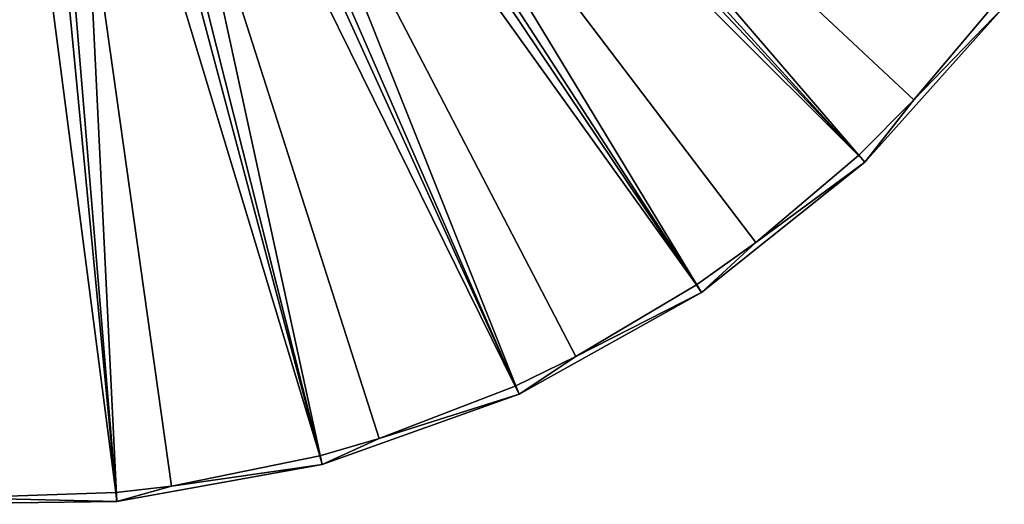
# Model space of a CAD drawing. Header units: millimetres. Extents: x 14 to 1324, y -100 to 100.
# Tile 189 of 214: x 1241 to 1307, y -85 to -52. Entities that reach past the tile are written whole.
import ezdxf

# ---------------------------------------------------------------- set-up
doc = ezdxf.new("R2010")
doc.units = ezdxf.units.MM
doc.header["$LTSCALE"] = 25.4
doc.layers.get('0').update_dxf_attribs({"true_color": 0xff5454})

# ---------------------------------------------------------------- blocks, each defined once
blk = doc.blocks.new('HERMANOS-V-8032.STL')
at = {"color": 250, "true_color": 0x262626}
mesh = blk.add_polyface(dxfattribs=at)
corners = [(1297.744, -61.941, 14.514), (1254.281, -11.395, 93.567), (1252.201, -13.713, 93.567), (1307.141, -51.469, 14.514)]
mesh.append_faces([[corners[k] for k in face] for face in [(0, 1, 2), (1, 0, 3)]], dxfattribs={"vtx0": -1, "color": 250})
mesh = blk.add_polyface(dxfattribs=at)
corners = [(1297.323, -61.496, 14), (1250.298, -14.546, 93.033), (1252.597, -12.47, 93.033)]
mesh.append_faces([[corners[k] for k in face] for face in [(0, 1, 2)]], dxfattribs={"color": 250})
mesh = blk.add_polyface(dxfattribs=at)
corners = [(1306.653, -51.099, 14), (1301.054, -57.745, 14), (1252.597, -12.47, 93.033)]
mesh.append_faces([[corners[k] for k in face] for face in [(0, 1, 2)]], dxfattribs={"color": 250})
mesh = blk.add_polyface(dxfattribs=at)
corners = [(1301.054, -57.745, 14), (1297.323, -61.496, 14), (1252.597, -12.47, 93.033)]
mesh.append_faces([[corners[k] for k in face] for face in [(0, 1, 2)]], dxfattribs={"color": 250})
mesh = blk.add_polyface(dxfattribs=at)
corners = [(1286.751, -70.724, 14.514), (1252.201, -13.713, 93.567), (1249.767, -15.658, 93.567), (1297.744, -61.941, 14.514)]
mesh.append_faces([[corners[k] for k in face] for face in [(0, 1, 2), (1, 0, 3)]], dxfattribs={"vtx0": -1, "color": 250})
mesh = blk.add_polyface(dxfattribs=at)
corners = [(1250.298, -14.546, 93.033), (1286.409, -70.215, 14), (1247.681, -16.204, 93.033)]
mesh.append_faces([[corners[k] for k in face] for face in [(0, 1, 2)]], dxfattribs={"color": 250})
mesh = blk.add_polyface(dxfattribs=at)
corners = [(1297.323, -61.496, 14), (1290.406, -67.359, 14), (1250.298, -14.546, 93.033)]
mesh.append_faces([[corners[k] for k in face] for face in [(0, 1, 2)]], dxfattribs={"color": 250})
mesh = blk.add_polyface(dxfattribs=at)
corners = [(1290.406, -67.359, 14), (1286.409, -70.215, 14), (1250.298, -14.546, 93.033)]
mesh.append_faces([[corners[k] for k in face] for face in [(0, 1, 2)]], dxfattribs={"color": 250})
mesh = blk.add_polyface(dxfattribs=at)
corners = [(1249.767, -15.658, 93.567), (1274.462, -77.578, 14.514), (1286.751, -70.724, 14.514), (1247.046, -17.175, 93.567)]
mesh.append_faces([[corners[k] for k in face] for face in [(0, 1, 2), (1, 0, 3)]], dxfattribs={"vtx0": -1, "color": 250})
mesh = blk.add_polyface(dxfattribs=at)
corners = [(1247.681, -16.204, 93.033), (1274.209, -77.02, 14), (1244.821, -17.395, 93.033)]
mesh.append_faces([[corners[k] for k in face] for face in [(0, 1, 2)]], dxfattribs={"color": 250})
mesh = blk.add_polyface(dxfattribs=at)
corners = [(1247.681, -16.204, 93.033), (1286.409, -70.215, 14), (1278.287, -75.035, 14)]
mesh.append_faces([[corners[k] for k in face] for face in [(0, 1, 2)]], dxfattribs={"color": 250})
mesh = blk.add_polyface(dxfattribs=at)
corners = [(1247.681, -16.204, 93.033), (1278.287, -75.035, 14), (1274.209, -77.02, 14)]
mesh.append_faces([[corners[k] for k in face] for face in [(0, 1, 2)]], dxfattribs={"color": 250})
mesh = blk.add_polyface(dxfattribs=at)
corners = [(1247.046, -17.175, 93.567), (1261.213, -82.315, 14.514), (1274.462, -77.578, 14.514), (1244.113, -18.224, 93.567)]
mesh.append_faces([[corners[k] for k in face] for face in [(0, 1, 2), (1, 0, 3)]], dxfattribs={"vtx0": -1, "color": 250})
mesh = blk.add_polyface(dxfattribs=at)
corners = [(1244.821, -17.395, 93.033), (1261.055, -81.723, 14), (1241.801, -18.086, 93.033)]
mesh.append_faces([[corners[k] for k in face] for face in [(0, 1, 2)]], dxfattribs={"color": 250})
mesh = blk.add_polyface(dxfattribs=at)
corners = [(1244.821, -17.395, 93.033), (1274.209, -77.02, 14), (1265.044, -80.553, 14)]
mesh.append_faces([[corners[k] for k in face] for face in [(0, 1, 2)]], dxfattribs={"color": 250})
mesh = blk.add_polyface(dxfattribs=at)
corners = [(1244.821, -17.395, 93.033), (1265.044, -80.553, 14), (1261.055, -81.723, 14)]
mesh.append_faces([[corners[k] for k in face] for face in [(0, 1, 2)]], dxfattribs={"color": 250})
mesh = blk.add_polyface(dxfattribs=at)
corners = [(1238.708, -18.257, 93.033), (1247.306, -84.197, 14), (1236.735, -84.544, 14)]
mesh.append_faces([[corners[k] for k in face] for face in [(0, 1, 2)]], dxfattribs={"color": 250})
mesh = blk.add_polyface(dxfattribs=at)
corners = [(1241.801, -18.086, 93.033), (1247.306, -84.197, 14), (1238.708, -18.257, 93.033)]
mesh.append_faces([[corners[k] for k in face] for face in [(0, 1, 2)]], dxfattribs={"color": 250})
mesh = blk.add_polyface(dxfattribs=at)
corners = [(1244.113, -18.224, 93.567), (1247.365, -84.807, 14.514), (1261.213, -82.315, 14.514), (1241.047, -18.775, 93.567)]
mesh.append_faces([[corners[k] for k in face] for face in [(0, 1, 2), (1, 0, 3)]], dxfattribs={"vtx0": -1, "color": 250})
mesh = blk.add_polyface(dxfattribs=at)
corners = [(1241.801, -18.086, 93.033), (1261.055, -81.723, 14), (1251.06, -83.753, 14)]
mesh.append_faces([[corners[k] for k in face] for face in [(0, 1, 2)]], dxfattribs={"color": 250})
mesh = blk.add_polyface(dxfattribs=at)
corners = [(1241.801, -18.086, 93.033), (1251.06, -83.753, 14), (1247.306, -84.197, 14)]
mesh.append_faces([[corners[k] for k in face] for face in [(0, 1, 2)]], dxfattribs={"color": 250})
mesh = blk.add_polyface(dxfattribs=at)
corners = [(1241.047, -18.775, 93.567), (1233.295, -84.986, 14.514), (1247.365, -84.807, 14.514), (1237.932, -18.815, 93.567)]
mesh.append_faces([[corners[k] for k in face] for face in [(0, 1, 2), (1, 0, 3)]], dxfattribs={"vtx0": -1, "color": 250})
mesh = blk.add_polyface(dxfattribs=at)
corners = [(1307.141, -51.469, 14.514), (1297.744, -61.941, 14.514), (1301.054, -57.745, 14)]
mesh.append_faces([[corners[k] for k in face] for face in [(0, 1, 2)]], dxfattribs={"color": 250})
mesh = blk.add_polyface(dxfattribs=at)
corners = [(1307.141, -51.469, 14.514), (1301.054, -57.745, 14), (1306.653, -51.099, 14)]
mesh.append_faces([[corners[k] for k in face] for face in [(0, 1, 2)]], dxfattribs={"color": 250})
mesh = blk.add_polyface(dxfattribs=at)
corners = [(1301.054, -57.745, 14), (1297.744, -61.941, 14.514), (1297.323, -61.496, 14)]
mesh.append_faces([[corners[k] for k in face] for face in [(0, 1, 2)]], dxfattribs={"color": 250})
mesh = blk.add_polyface(dxfattribs=at)
corners = [(1297.744, -61.941, 14.514), (1290.406, -67.359, 14), (1297.323, -61.496, 14)]
mesh.append_faces([[corners[k] for k in face] for face in [(0, 1, 2)]], dxfattribs={"color": 250})
mesh = blk.add_polyface(dxfattribs=at)
corners = [(1286.751, -70.724, 14.514), (1290.406, -67.359, 14), (1297.744, -61.941, 14.514)]
mesh.append_faces([[corners[k] for k in face] for face in [(0, 1, 2)]], dxfattribs={"color": 250})
mesh = blk.add_polyface(dxfattribs=at)
corners = [(1290.406, -67.359, 14), (1286.751, -70.724, 14.514), (1286.409, -70.215, 14)]
mesh.append_faces([[corners[k] for k in face] for face in [(0, 1, 2)]], dxfattribs={"color": 250})
mesh = blk.add_polyface(dxfattribs=at)
corners = [(1286.751, -70.724, 14.514), (1278.287, -75.035, 14), (1286.409, -70.215, 14)]
mesh.append_faces([[corners[k] for k in face] for face in [(0, 1, 2)]], dxfattribs={"color": 250})
mesh = blk.add_polyface(dxfattribs=at)
corners = [(1274.462, -77.578, 14.514), (1278.287, -75.035, 14), (1286.751, -70.724, 14.514)]
mesh.append_faces([[corners[k] for k in face] for face in [(0, 1, 2)]], dxfattribs={"color": 250})
mesh = blk.add_polyface(dxfattribs=at)
corners = [(1278.287, -75.035, 14), (1274.462, -77.578, 14.514), (1274.209, -77.02, 14)]
mesh.append_faces([[corners[k] for k in face] for face in [(0, 1, 2)]], dxfattribs={"color": 250})
mesh = blk.add_polyface(dxfattribs=at)
corners = [(1261.213, -82.315, 14.514), (1265.044, -80.553, 14), (1274.462, -77.578, 14.514)]
mesh.append_faces([[corners[k] for k in face] for face in [(0, 1, 2)]], dxfattribs={"color": 250})
mesh = blk.add_polyface(dxfattribs=at)
corners = [(1274.462, -77.578, 14.514), (1265.044, -80.553, 14), (1274.209, -77.02, 14)]
mesh.append_faces([[corners[k] for k in face] for face in [(0, 1, 2)]], dxfattribs={"color": 250})
mesh = blk.add_polyface(dxfattribs=at)
corners = [(1265.044, -80.553, 14), (1261.213, -82.315, 14.514), (1261.055, -81.723, 14)]
mesh.append_faces([[corners[k] for k in face] for face in [(0, 1, 2)]], dxfattribs={"color": 250})
mesh = blk.add_polyface(dxfattribs=at)
corners = [(1261.213, -82.315, 14.514), (1251.06, -83.753, 14), (1261.055, -81.723, 14)]
mesh.append_faces([[corners[k] for k in face] for face in [(0, 1, 2)]], dxfattribs={"color": 250})
mesh = blk.add_polyface(dxfattribs=at)
corners = [(1247.365, -84.807, 14.514), (1251.06, -83.753, 14), (1261.213, -82.315, 14.514)]
mesh.append_faces([[corners[k] for k in face] for face in [(0, 1, 2)]], dxfattribs={"color": 250})
mesh = blk.add_polyface(dxfattribs=at)
corners = [(1247.365, -84.807, 14.514), (1236.735, -84.544, 14), (1247.306, -84.197, 14)]
mesh.append_faces([[corners[k] for k in face] for face in [(0, 1, 2)]], dxfattribs={"color": 250})
mesh = blk.add_polyface(dxfattribs=at)
corners = [(1251.06, -83.753, 14), (1247.365, -84.807, 14.514), (1247.306, -84.197, 14)]
mesh.append_faces([[corners[k] for k in face] for face in [(0, 1, 2)]], dxfattribs={"color": 250})
mesh = blk.add_polyface(dxfattribs=at)
corners = [(1233.295, -84.986, 14.514), (1236.735, -84.544, 14), (1247.365, -84.807, 14.514)]
mesh.append_faces([[corners[k] for k in face] for face in [(0, 1, 2)]], dxfattribs={"color": 250})

msp = doc.modelspace()

# ---------------------------------------------------------------- block references
at = {"color": 0}
msp.add_blockref('HERMANOS-V-8032.STL', (0, 0), dxfattribs=at)

doc.saveas('drawing.dxf')
